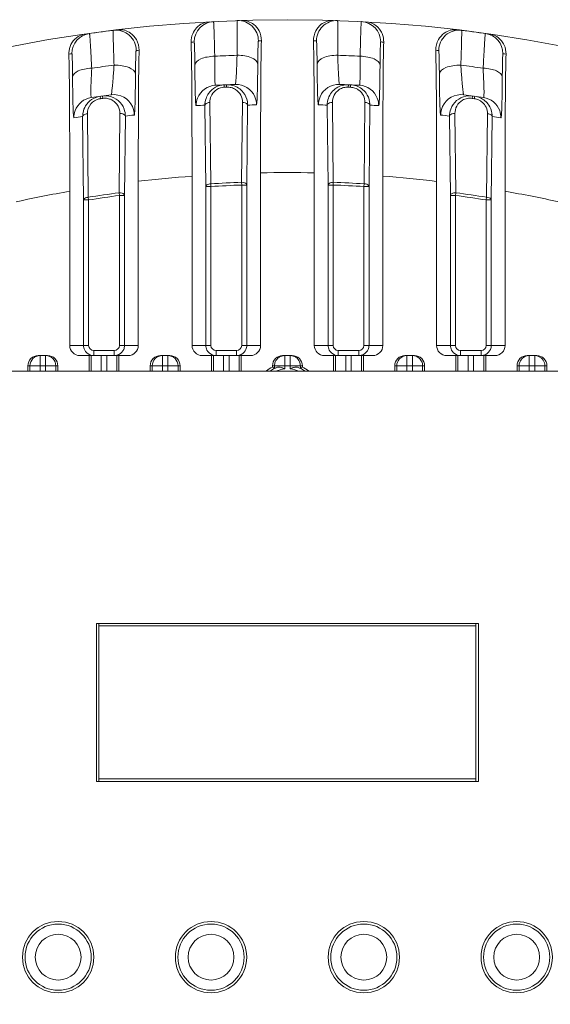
# Model space of a CAD drawing. Header units: millimetres. Extents: x 29170 to 33192, y 579 to 3108.
# Tile 222 of 256: x 31269 to 31321, y 2241 to 2337. Entities that reach past the tile are written whole.
import ezdxf

# ---------------------------------------------------------------- set-up
doc = ezdxf.new("R2010")
doc.units = ezdxf.units.MM
doc.layers.add('细实线', color=7, linetype='Continuous', lineweight=13)

msp = doc.modelspace()

# ---------------------------------------------------------------- linework, layer by layer
at = {"layer": '细实线'}
for p, q in [((31288.822, 2330.788), (31288.832, 2330.553)), ((31289.047, 2330.798), (31289.052, 2330.688)), ((31289.052, 2330.688), (31289.057, 2330.563)), ((31301.004, 2330.798), (31300.993, 2330.563)), ((31301.224, 2330.678), (31301.218, 2330.553)), ((31301.229, 2330.788), (31301.224, 2330.678)), ((31276.639, 2329.662), (31276.672, 2329.429)), ((31276.865, 2329.693), (31276.896, 2329.46)), ((31313.186, 2329.693), (31313.154, 2329.46)), ((31313.411, 2329.662), (31313.396, 2329.553)), ((31287.017, 2320.81), (31286.93, 2328.79)), ((31287.501, 2321.075), (31287.414, 2329.055)), ((31290.61, 2329.064), (31290.524, 2321.221)), ((31291.119, 2328.799), (31291.034, 2320.957)), ((31299.017, 2320.957), (31298.931, 2328.799)), ((31299.526, 2321.221), (31299.44, 2329.064)), ((31302.636, 2329.055), (31302.55, 2321.075)), ((31303.121, 2328.79), (31303.034, 2320.81)), ((31313.396, 2329.553), (31313.379, 2329.429)), ((31275.475, 2319.754), (31275.389, 2327.945)), ((31278.585, 2327.972), (31278.499, 2320.198)), ((31279.118, 2327.709), (31279.034, 2319.935)), ((31311.017, 2319.935), (31310.933, 2327.709)), ((31311.551, 2320.198), (31311.466, 2327.972)), ((31314.662, 2327.945), (31314.575, 2319.754)), ((31275.017, 2319.492), (31274.928, 2327.683)), ((31315.122, 2327.683), (31315.034, 2319.492)), ((31292.387, 2322.154), (31292.387, 2305.219)), ((31297.664, 2305.219), (31297.664, 2322.147)), ((31280.387, 2321.321), (31280.387, 2305.219)), ((31285.664, 2305.219), (31285.664, 2321.823)), ((31287.517, 2320.81), (31287.5, 2321.075)), ((31290.524, 2321.221), (31290.534, 2320.957)), ((31290.534, 2320.957), (31291.034, 2320.957)), ((31290.534, 2320.955), (31290.534, 2305.219)), ((31291.034, 2320.957), (31291.034, 2305.219)), ((31299.017, 2305.219), (31299.017, 2320.957)), ((31299.017, 2320.957), (31299.517, 2320.957)), ((31299.517, 2320.957), (31299.526, 2321.221)), ((31299.517, 2305.219), (31299.517, 2320.955)), ((31302.55, 2321.075), (31302.534, 2320.81)), ((31304.387, 2321.83), (31304.387, 2305.219)), ((31309.664, 2305.219), (31309.664, 2321.314)), ((31273.664, 2305.219), (31273.664, 2320.335)), ((31278.499, 2320.198), (31278.534, 2319.935)), ((31287.017, 2305.219), (31287.017, 2320.81)), ((31287.017, 2320.81), (31287.517, 2320.81)), ((31287.517, 2305.219), (31287.517, 2320.809)), ((31302.534, 2320.81), (31303.034, 2320.81)), ((31302.534, 2320.809), (31302.534, 2305.219)), ((31303.034, 2320.81), (31303.034, 2305.219)), ((31311.517, 2319.935), (31311.552, 2320.198)), ((31316.387, 2320.343), (31316.387, 2305.219)), ((31275.017, 2305.219), (31275.017, 2319.492)), ((31275.017, 2319.492), (31275.517, 2319.492)), ((31275.517, 2319.492), (31275.475, 2319.754)), ((31275.517, 2305.219), (31275.517, 2319.491)), ((31278.534, 2319.935), (31279.034, 2319.935)), ((31278.534, 2319.934), (31278.534, 2305.219)), ((31279.034, 2319.935), (31279.034, 2305.219)), ((31311.017, 2305.219), (31311.017, 2319.935)), ((31311.017, 2319.935), (31311.517, 2319.935)), ((31311.517, 2305.219), (31311.517, 2319.934)), ((31314.576, 2319.754), (31314.534, 2319.492)), ((31314.534, 2319.492), (31315.034, 2319.492)), ((31314.534, 2319.491), (31314.534, 2305.219)), ((31315.034, 2319.492), (31315.034, 2305.219)), ((31273.664, 2305.219), (31275.517, 2305.219)), ((31276.017, 2304.219), (31276.017, 2304.719)), ((31278.034, 2304.719), (31276.017, 2304.719)), ((31278.034, 2304.219), (31278.034, 2304.719)), ((31280.387, 2305.219), (31278.534, 2305.219)), ((31285.664, 2305.219), (31287.517, 2305.219)), ((31288.017, 2304.219), (31288.017, 2304.719)), ((31290.034, 2304.719), (31288.017, 2304.719)), ((31290.034, 2304.219), (31290.034, 2304.719)), ((31292.387, 2305.219), (31290.534, 2305.219)), ((31297.664, 2305.219), (31299.517, 2305.219)), ((31300.017, 2304.219), (31300.017, 2304.719)), ((31302.034, 2304.719), (31300.017, 2304.719)), ((31302.034, 2304.219), (31302.034, 2304.719)), ((31304.387, 2305.219), (31302.534, 2305.219)), ((31309.664, 2305.219), (31311.517, 2305.219)), ((31312.017, 2304.219), (31312.017, 2304.719)), ((31314.034, 2304.719), (31312.017, 2304.719)), ((31314.034, 2304.219), (31314.034, 2304.719)), ((31316.387, 2305.219), (31314.534, 2305.219)), ((31271.493, 2304.219), (31270.557, 2304.219)), ((31270.758, 2303.219), (31270.758, 2304.219)), ((31271.292, 2302.682), (31271.292, 2304.219)), ((31279.387, 2304.219), (31274.664, 2304.219)), ((31275.557, 2302.682), (31275.557, 2304.219)), ((31275.758, 2302.682), (31275.758, 2304.219)), ((31276.758, 2302.682), (31276.758, 2304.219)), ((31277.292, 2304.219), (31277.292, 2302.682)), ((31278.292, 2304.219), (31278.292, 2302.682)), ((31278.493, 2304.219), (31278.493, 2302.682)), ((31283.493, 2304.219), (31282.557, 2304.219)), ((31282.758, 2302.682), (31282.758, 2304.219)), ((31283.292, 2302.682), (31283.292, 2304.219)), ((31291.387, 2304.219), (31286.664, 2304.219)), ((31287.557, 2302.682), (31287.557, 2304.219)), ((31287.758, 2302.682), (31287.758, 2304.219)), ((31288.758, 2302.682), (31288.758, 2304.219)), ((31289.292, 2304.219), (31289.292, 2302.682)), ((31290.292, 2304.219), (31290.292, 2302.682)), ((31290.493, 2304.219), (31290.493, 2302.682)), ((31295.493, 2304.219), (31294.557, 2304.219)), ((31294.758, 2302.917), (31294.758, 2304.219)), ((31295.292, 2302.917), (31295.292, 2304.219)), ((31303.387, 2304.219), (31298.664, 2304.219)), ((31299.557, 2304.219), (31299.557, 2302.682)), ((31299.758, 2302.682), (31299.758, 2304.219)), ((31300.758, 2302.682), (31300.758, 2304.219)), ((31301.292, 2304.219), (31301.292, 2302.682)), ((31302.292, 2304.219), (31302.292, 2302.682)), ((31302.493, 2302.682), (31302.493, 2304.219)), ((31306.557, 2304.219), (31307.493, 2304.219)), ((31306.758, 2302.682), (31306.758, 2304.219)), ((31307.292, 2304.219), (31307.292, 2302.682)), ((31315.387, 2304.219), (31310.664, 2304.219)), ((31311.557, 2304.219), (31311.557, 2302.682)), ((31311.758, 2302.682), (31311.758, 2304.219)), ((31312.758, 2302.682), (31312.758, 2304.219)), ((31313.292, 2304.219), (31313.292, 2302.682)), ((31314.292, 2304.219), (31314.292, 2302.682)), ((31314.493, 2302.682), (31314.493, 2304.219)), ((31318.557, 2304.219), (31319.493, 2304.219)), ((31318.758, 2304.219), (31318.758, 2302.682)), ((31319.292, 2304.219), (31319.292, 2303.219)), ((31347.881, 2302.682), (31242.169, 2302.682)), ((31269.557, 2302.682), (31269.557, 2303.219)), ((31272.493, 2303.219), (31269.557, 2303.219)), ((31269.758, 2302.682), (31269.758, 2303.219)), ((31270.758, 2303.219), (31270.758, 2302.682)), ((31272.292, 2303.219), (31272.292, 2302.682)), ((31272.493, 2303.219), (31272.493, 2302.682)), ((31281.557, 2302.682), (31281.557, 2303.219)), ((31284.493, 2303.219), (31281.557, 2303.219)), ((31281.758, 2302.682), (31281.758, 2303.219)), ((31284.292, 2303.219), (31284.292, 2302.682)), ((31284.493, 2303.219), (31284.493, 2302.682)), ((31293.557, 2303.219), (31293.557, 2303.094)), ((31296.493, 2303.219), (31293.557, 2303.219)), ((31293.624, 2303.053), (31293.557, 2303.094)), ((31293.758, 2302.968), (31293.758, 2303.219)), ((31294.049, 2303.07), (31293.836, 2302.995)), ((31296.214, 2302.995), (31296.001, 2303.07)), ((31296.292, 2303.219), (31296.292, 2302.968)), ((31296.426, 2303.053), (31296.493, 2303.094)), ((31296.493, 2303.094), (31296.493, 2303.219)), ((31305.557, 2303.219), (31305.557, 2302.682)), ((31305.557, 2303.219), (31308.493, 2303.219)), ((31305.758, 2302.682), (31305.758, 2303.219)), ((31308.292, 2303.219), (31308.292, 2302.682)), ((31308.493, 2302.682), (31308.493, 2303.219)), ((31317.557, 2303.219), (31317.557, 2302.682)), ((31317.557, 2303.219), (31320.493, 2303.219)), ((31317.758, 2302.682), (31317.758, 2303.219)), ((31319.292, 2302.682), (31319.292, 2303.219)), ((31320.292, 2303.219), (31320.292, 2302.682)), ((31320.493, 2302.682), (31320.493, 2303.219)), ((31276.275, 2277.932), (31276.275, 2262.432)), ((31313.775, 2277.932), (31276.275, 2277.932)), ((31276.525, 2262.432), (31276.525, 2277.932)), ((31313.525, 2277.682), (31276.525, 2277.682)), ((31313.525, 2262.432), (31313.525, 2277.932)), ((31313.775, 2262.432), (31313.775, 2277.932)), ((31276.275, 2262.432), (31313.775, 2262.432)), ((31276.525, 2262.682), (31313.525, 2262.682))]:
    msp.add_line(p, q, dxfattribs=at)
for centre, radius in [((31272.525, 2245.182), 3.5), ((31287.525, 2245.182), 3.5), ((31302.525, 2245.182), 3.5), ((31317.525, 2245.182), 3.5), ((31272.525, 2245.182), 3.25), ((31287.525, 2245.182), 3.25), ((31302.525, 2245.182), 3.25), ((31317.525, 2245.182), 3.25), ((31272.525, 2245.182), 2.25), ((31287.525, 2245.182), 2.25), ((31302.525, 2245.182), 2.25), ((31317.525, 2245.182), 2.25)]:
    msp.add_circle(centre, radius, dxfattribs=at)
for centre, radius, start, end in [((31295.025, 2197.182), 140, 4.5118, 175.47238), ((31287.874, 2334.996), 2, 92.97468, 180.00513), ((31290.177, 2335.096), 2, 0.00096, 92.00934), ((31299.874, 2335.096), 2, 87.99122, 180.00384), ((31302.177, 2334.996), 2, 359.99959, 87.02647), ((31275.874, 2333.846), 2, 97.98088, 180.00644), ((31295.025, 2197.182), 140, 97.01654, 98.17982), ((31278.177, 2334.149), 2, 0.00259, 97.00748), ((31311.874, 2334.149), 2, 82.99252, 180.00251), ((31295.025, 2197.182), 140, 81.8202, 82.98347), ((31314.177, 2333.846), 2, 359.99838, 82.02099), ((31293.025, 2197.181), 138, 92.97062, 93.09434), ((31297.025, 2197.181), 138, 91.89153, 92.01336), ((31293.025, 2197.181), 138, 87.98664, 88.10847), ((31297.025, 2197.181), 138, 86.90566, 87.02938), ((31293.025, 2197.181), 138, 97.97728, 98.10398), ((31297.025, 2197.181), 138, 96.8917, 97.01269), ((31295.026, 2197.173), 136.609, 92.07361, 92.99365), ((31295.025, 2197.173), 136.609, 87.00635, 87.92639), ((31293.025, 2197.181), 138, 82.98731, 83.1083), ((31297.025, 2197.181), 138, 81.89602, 82.02272), ((31295.027, 2197.17), 136.612, 97.1572, 98.08451), ((31295.024, 2197.17), 136.612, 81.91549, 82.8428), ((31288.066, 2328.747), 2, 93.03385, 158.25247), ((31295.026, 2197.172), 133.759, 92.19249, 93.02804), ((31289.135, 2328.797), 2.003, 75.05021, 92.52973), ((31289.139, 2328.82), 1.98, 38.37674, 75.00201), ((31289.985, 2328.835), 2, 23.04846, 92.18424), ((31300.066, 2328.835), 2, 87.81485, 156.94609), ((31300.911, 2328.82), 1.98, 104.99231, 141.61059), ((31295.025, 2197.173), 133.759, 86.97196, 87.80751), ((31300.915, 2328.797), 2.003, 87.47029, 104.94572), ((31301.135, 2328.787), 2.002, 70.77377, 87.31387), ((31301.141, 2328.809), 1.98, 36.15143, 70.73292), ((31301.985, 2328.748), 2, 21.74164, 86.96502), ((31295.027, 2197.169), 133.763, 97.43136, 98.27392), ((31277.138, 2327.733), 1.978, 20.14223, 79.29764), ((31277.985, 2327.825), 2, 24.35997, 97.42159), ((31288.919, 2328.806), 1.99, 144.93316, 161.31483), ((31288.895, 2329.073), 1.48, 130.83639, 180.68558), ((31288.899, 2329.064), 1.49, 99.34138, 130.75644), ((31288.902, 2329.049), 1.506, 92.66159, 99.35618), ((31295.025, 2197.182), 133.515, 92.56192, 92.65848), ((31289.127, 2329.077), 1.487, 65.92337, 74.99572), ((31289.127, 2329.076), 1.488, 57.00073, 65.93369), ((31300.921, 2328.815), 1.991, 141.69114, 160.83167), ((31300.926, 2329.07), 1.495, 105.03838, 122.95689), ((31295.025, 2197.182), 133.515, 87.34152, 87.43808), ((31301.148, 2329.051), 1.503, 70.752, 87.32373), ((31301.151, 2329.064), 1.49, 60.27763, 70.71053), ((31301.153, 2329.068), 1.486, 53.70153, 60.28539), ((31301.157, 2329.073), 1.479, 359.2957, 53.6856), ((31312.066, 2327.825), 2, 82.57768, 155.63501), ((31312.912, 2327.733), 1.978, 100.69738, 159.83999), ((31295.023, 2197.169), 133.763, 81.72608, 82.56864), ((31313.135, 2327.679), 2.002, 66.48268, 82.0737), ((31276.066, 2327.56), 2, 98.27835, 159.56509), ((31276.87, 2327.961), 1.481, 140.1011, 180.62494), ((31276.872, 2327.957), 1.485, 103.83779, 140.0441), ((31276.879, 2327.938), 1.505, 97.9022, 103.91277), ((31295.025, 2197.182), 133.515, 97.80376, 97.90113), ((31277.103, 2327.99), 1.484, 71.35862, 79.30612), ((31277.101, 2327.984), 1.49, 60.28326, 71.36582), ((31293.026, 2197.172), 131.759, 92.65192, 93.02804), ((31288.933, 2328.805), 2.004, 161.43046, 180.4144), ((31289.12, 2328.815), 1.999, 359.54484, 9.42487), ((31297.025, 2197.172), 131.759, 92.19249, 92.56912), ((31293.025, 2197.172), 131.759, 87.43088, 87.80751), ((31300.94, 2328.813), 2.009, 160.96141, 180.40532), ((31301.126, 2328.806), 1.995, 359.54321, 9.19027), ((31297.024, 2197.172), 131.759, 86.97196, 87.34808), ((31312.951, 2327.979), 1.495, 100.74241, 119.67245), ((31295.025, 2197.182), 133.515, 82.09887, 82.19624), ((31313.172, 2327.94), 1.504, 66.45804, 82.08278), ((31313.175, 2327.95), 1.493, 54.36503, 66.4112), ((31313.142, 2327.699), 1.981, 33.96934, 66.44723), ((31313.181, 2327.959), 1.482, 50.43224, 54.36271), ((31313.184, 2327.962), 1.478, 359.33577, 50.43981), ((31313.985, 2327.56), 2, 20.42855, 81.72028), ((31276.922, 2327.698), 1.994, 169.18469, 180.45393), ((31297.027, 2197.169), 131.763, 97.43136, 97.81167), ((31293.024, 2197.169), 131.763, 82.18833, 82.56864), ((31313.131, 2327.698), 1.991, 359.54552, 8.91263), ((31293.027, 2197.169), 131.763, 97.89515, 98.27392), ((31297.023, 2197.169), 131.763, 81.72608, 82.10485), ((31294.891, 2222.803), 99.382, 88.40145, 91.44411), ((31292.43, 2222.679), 99.374, 93.90437, 96.961), ((31295.025, 2197.182), 124.122, 92.07805, 93.47552), ((31295.025, 2197.182), 123.857, 92.07817, 93.47565), ((31295.025, 2197.182), 123.857, 86.52435, 87.92183), ((31295.025, 2197.182), 124.122, 86.52449, 87.92195), ((31297.351, 2222.69), 99.39, 82.88369, 85.94063), ((31289.968, 2222.316), 99.366, 99.4437, 102.54375), ((31295.025, 2197.182), 124.122, 97.65129, 99.06207), ((31295.025, 2197.182), 124.122, 80.93795, 82.34872), ((31299.809, 2222.336), 99.398, 77.29854, 80.39926), ((31295.025, 2197.182), 123.857, 97.65167, 99.0625), ((31295.025, 2197.182), 123.857, 80.9375, 82.34833), ((31276.021, 2305.219), 1.005, 180.03169, 193.95138), ((31276.019, 2305.22), 1.002, 193.99638, 206.90037), ((31276.017, 2305.219), 0.5, 180.00526, 270.00347), ((31278.034, 2305.219), 0.5, 269.99604, 359.99523), ((31288.021, 2305.219), 1.005, 180.03169, 193.95138), ((31288.019, 2305.22), 1.002, 193.99638, 206.90037), ((31288.017, 2305.219), 0.5, 180.00526, 270.00347), ((31290.034, 2305.219), 0.5, 269.99604, 359.99523), ((31300.021, 2305.219), 1.005, 180.03169, 193.95138), ((31300.019, 2305.22), 1.002, 193.99638, 206.90037), ((31300.017, 2305.219), 0.5, 180.00526, 270.00347), ((31302.034, 2305.219), 0.5, 269.99604, 359.99523), ((31312.021, 2305.219), 1.005, 180.03169, 193.95138), ((31312.019, 2305.22), 1.002, 193.99638, 206.90037), ((31312.017, 2305.219), 0.5, 180.00526, 270.00347), ((31314.034, 2305.219), 0.5, 269.99604, 359.99523), ((31270.758, 2303.219), 1, 90.00454, 180.00419), ((31271.292, 2303.219), 1, 359.99581, 89.99546), ((31278.033, 2305.224), 1.005, 270.03544, 284.03145), ((31278.033, 2305.221), 1.002, 284.07938, 297.00333), ((31282.758, 2303.219), 1, 90.00454, 180.00419), ((31283.292, 2303.219), 1, 359.99581, 89.99546), ((31290.033, 2305.224), 1.005, 270.03544, 284.03145), ((31290.033, 2305.221), 1.002, 284.07938, 297.00333), ((31294.758, 2303.219), 1, 90.00978, 158.07633), ((31295.292, 2303.219), 1, 21.92367, 89.99022), ((31302.033, 2305.224), 1.005, 270.03544, 284.03145), ((31302.033, 2305.221), 1.002, 284.07938, 297.00333), ((31306.758, 2303.219), 1, 101.33434, 180.00672), ((31306.759, 2303.217), 1.001, 90.0497, 101.37222), ((31307.292, 2303.217), 1.001, 78.62778, 89.9503), ((31307.293, 2303.219), 1, 359.99328, 78.66566), ((31314.033, 2305.224), 1.005, 270.03544, 284.03145), ((31314.033, 2305.221), 1.002, 284.07938, 297.00333), ((31318.758, 2303.219), 1, 101.33434, 180.00672), ((31318.759, 2303.217), 1.001, 90.0497, 101.37222), ((31319.292, 2303.217), 1.001, 78.62778, 89.9503), ((31319.292, 2303.214), 1.005, 67.39017, 78.66424), ((31319.292, 2303.219), 1, 0.00335, 67.31162), ((31295.025, 2300.182), 3.262, 116.7509, 129.27424), ((31295.025, 2300.182), 3.049, 108.67612, 124.90333), ((31287.437, 2293.148), 11.678, 57.23218, 58.00952), ((31295.025, 2300.182), 2.749, 95.5804, 114.55439), ((31295.025, 2300.182), 2.749, 65.47056, 84.4196), ((31295.025, 2300.182), 3.049, 55.10831, 71.32388), ((31302.613, 2293.148), 11.678, 121.99048, 122.76782), ((31295.025, 2300.182), 3.262, 50.72576, 63.2491)]:
    msp.add_arc(centre, radius, start, end, dxfattribs=at)
for centre, start_param, end_param in [((31274.664, 2305.219), 3.141593, 4.712389), ((31279.387, 2305.219), -1.570796, 0), ((31286.664, 2305.219), -3.141593, -1.570796), ((31291.387, 2305.219), -1.570796, 0), ((31298.664, 2305.219), -3.141593, -1.570796), ((31303.387, 2305.219), -1.570796, 0), ((31310.664, 2305.219), -3.141593, -1.570796), ((31315.387, 2305.219), -1.570796, 0), ((31270.557, 2303.219), 1.570796, 3.141593), ((31271.493, 2303.219), 0, 1.570796), ((31282.557, 2303.219), 1.570796, 3.141593), ((31283.493, 2303.219), 0, 1.570796), ((31294.557, 2303.219), 1.570796, 3.141593), ((31295.493, 2303.219), 0, 1.570796), ((31306.557, 2303.219), 1.570796, 3.141593), ((31307.493, 2303.219), 0, 1.570796), ((31318.557, 2303.219), 1.570796, 3.141593), ((31319.493, 2303.219), 0, 1.570796)]:
    msp.add_ellipse(centre, major_axis=(1, 0), ratio=0.999848, start_param=start_param, end_param=end_param, dxfattribs=at)
for points, knots in [([(31286.101, 2336.383), (31286.271, 2336.564), (31286.662, 2336.846), (31287.127, 2336.959), (31287.345, 2336.971)], [0, 0, 0, 0, 0.532386, 1, 1, 1, 1]), ([(31287.891, 2333.595), (31287.886, 2333.839), (31287.875, 2334.304), (31287.857, 2334.965), (31287.841, 2335.548), (31287.825, 2336.041), (31287.809, 2336.434), (31287.798, 2336.699), (31287.787, 2336.85), (31287.784, 2336.929), (31287.775, 2336.963), (31287.775, 2336.994), (31287.77, 2336.993)], [0, 0, 0, 0, 0.214768, 0.410522, 0.583031, 0.729042, 0.845728, 0.93073, 0.960822, 0.982419, 0.99546, 1, 1, 1, 1]), ([(31290.107, 2337.095), (31290.101, 2337.095), (31290.103, 2337.065), (31290.095, 2337.03), (31290.093, 2336.951), (31290.087, 2336.799), (31290.083, 2336.533), (31290.079, 2336.14), (31290.077, 2335.646), (31290.077, 2335.063), (31290.079, 2334.401), (31290.081, 2333.936), (31290.083, 2333.692)], [0, 0, 0, 0, 0.004618, 0.017731, 0.039391, 0.069536, 0.154606, 0.271308, 0.417286, 0.58972, 0.785364, 1, 1, 1, 1]), ([(31290.532, 2337.109), (31290.953, 2337.123), (31291.673, 2336.875), (31292.334, 2336.062), (31292.478, 2335.443), (31292.47, 2335.106)], [0, 0, 0, 0, 0.411087, 0.671885, 1, 1, 1, 1]), ([(31297.581, 2335.106), (31297.573, 2335.443), (31297.716, 2336.063), (31298.377, 2336.875), (31299.097, 2337.123), (31299.519, 2337.109)], [0, 0, 0, 0, 0.328178, 0.588955, 1, 1, 1, 1]), ([(31299.968, 2333.692), (31299.969, 2333.936), (31299.972, 2334.401), (31299.974, 2335.063), (31299.973, 2335.646), (31299.972, 2336.14), (31299.967, 2336.533), (31299.964, 2336.799), (31299.957, 2336.951), (31299.956, 2337.03), (31299.947, 2337.065), (31299.949, 2337.095), (31299.944, 2337.095)], [0, 0, 0, 0, 0.214636, 0.41028, 0.582714, 0.728693, 0.845394, 0.930464, 0.960609, 0.982269, 0.995382, 1, 1, 1, 1]), ([(31302.281, 2336.993), (31302.275, 2336.994), (31302.276, 2336.963), (31302.267, 2336.929), (31302.263, 2336.85), (31302.252, 2336.699), (31302.241, 2336.434), (31302.226, 2336.041), (31302.21, 2335.548), (31302.193, 2334.965), (31302.176, 2334.304), (31302.165, 2333.839), (31302.159, 2333.595)], [0, 0, 0, 0, 0.00454, 0.017581, 0.039178, 0.06927, 0.154272, 0.270958, 0.416969, 0.589478, 0.785232, 1, 1, 1, 1]), ([(31302.706, 2336.971), (31302.98, 2336.956), (31303.58, 2336.781), (31304.03, 2336.333), (31304.198, 2336.051)], [0, 0, 0, 0, 0.45569, 1, 1, 1, 1]), ([(31273.879, 2334.924), (31274.032, 2335.163), (31274.42, 2335.549), (31274.93, 2335.732), (31275.171, 2335.767)], [0, 0, 0, 0, 0.537552, 1, 1, 1, 1]), ([(31275.815, 2332.424), (31275.802, 2332.668), (31275.777, 2333.134), (31275.741, 2333.795), (31275.708, 2334.379), (31275.678, 2334.874), (31275.651, 2335.267), (31275.632, 2335.533), (31275.617, 2335.684), (31275.611, 2335.763), (31275.602, 2335.796), (31275.601, 2335.827), (31275.596, 2335.827)], [0, 0, 0, 0, 0.21459, 0.410292, 0.582852, 0.728974, 0.845778, 0.930854, 0.960954, 0.982533, 0.995528, 1, 1, 1, 1]), ([(31277.923, 2335.982), (31277.918, 2335.592), (31277.95, 2334.504), (31277.981, 2333.416), (31278.006, 2332.717)], [0, 0, 0, 0, 0.357573, 1, 1, 1, 1]), ([(31277.933, 2336.134), (31277.929, 2336.134), (31277.929, 2336.115), (31277.922, 2336.072), (31277.923, 2336.02), (31277.923, 2335.982)], [0, 0, 0, 0, 0.069034, 0.257933, 1, 1, 1, 1]), ([(31278.358, 2336.186), (31278.793, 2336.238), (31279.568, 2336.032), (31280.307, 2335.207), (31280.474, 2334.545), (31280.466, 2334.184)], [0, 0, 0, 0, 0.40533, 0.666263, 1, 1, 1, 1]), ([(31285.576, 2334.98), (31285.569, 2335.259), (31285.663, 2335.777), (31285.945, 2336.215), (31286.101, 2336.383)], [0, 0, 0, 0, 0.548367, 1, 1, 1, 1]), ([(31304.198, 2336.051), (31304.24, 2335.979), (31304.409, 2335.648), (31304.481, 2335.268), (31304.474, 2334.98)], [0, 0, 0, 0, 0.225184, 1, 1, 1, 1]), ([(31309.585, 2334.184), (31309.577, 2334.545), (31309.743, 2335.207), (31310.482, 2336.032), (31311.258, 2336.238), (31311.693, 2336.186)], [0, 0, 0, 0, 0.333751, 0.594671, 1, 1, 1, 1]), ([(31312.044, 2332.717), (31312.053, 2332.961), (31312.069, 2333.428), (31312.09, 2334.091), (31312.106, 2334.676), (31312.119, 2335.172), (31312.125, 2335.567), (31312.129, 2335.835), (31312.127, 2335.988), (31312.128, 2336.067), (31312.12, 2336.103), (31312.123, 2336.134), (31312.118, 2336.134)], [0, 0, 0, 0, 0.214193, 0.409565, 0.581897, 0.727918, 0.844771, 0.930051, 0.960307, 0.982078, 0.995294, 1, 1, 1, 1]), ([(31314.454, 2335.827), (31314.449, 2335.827), (31314.449, 2335.796), (31314.439, 2335.763), (31314.433, 2335.684), (31314.418, 2335.533), (31314.399, 2335.267), (31314.373, 2334.874), (31314.343, 2334.379), (31314.309, 2333.795), (31314.273, 2333.134), (31314.248, 2332.668), (31314.236, 2332.424)], [0, 0, 0, 0, 0.004472, 0.017467, 0.039046, 0.069146, 0.154222, 0.271026, 0.417148, 0.589709, 0.78541, 1, 1, 1, 1]), ([(31314.879, 2335.767), (31315.121, 2335.732), (31315.632, 2335.548), (31316.021, 2335.16), (31316.173, 2334.92)], [0, 0, 0, 0, 0.462316, 1, 1, 1, 1]), ([(31273.572, 2333.803), (31273.569, 2333.913), (31273.589, 2334.305), (31273.728, 2334.687), (31273.879, 2334.924)], [0, 0, 0, 0, 0.281286, 1, 1, 1, 1]), ([(31285.576, 2334.98), (31285.627, 2333.007), (31285.653, 2328.621), (31285.664, 2324.235), (31285.664, 2321.823)], [0, 0, 0, 0, 0.450083, 1, 1, 1, 1]), ([(31285.937, 2332.73), (31285.934, 2333.04), (31285.93, 2333.481), (31285.919, 2334.031), (31285.913, 2334.363), (31285.901, 2334.619), (31285.901, 2334.827), (31285.878, 2334.913), (31285.887, 2334.997), (31285.874, 2334.996)], [0, 0, 0, 0, 0.410469, 0.582969, 0.728963, 0.845633, 0.930631, 0.982328, 1, 1, 1, 1]), ([(31292.177, 2335.096), (31292.173, 2335.096), (31292.171, 2335.077), (31292.161, 2335.033), (31292.156, 2334.91), (31292.146, 2334.723), (31292.139, 2334.458), (31292.131, 2334.129), (31292.121, 2333.577), (31292.116, 2333.137), (31292.114, 2332.826)], [0, 0, 0, 0, 0.004912, 0.018149, 0.070089, 0.155222, 0.27191, 0.417811, 0.59012, 1, 1, 1, 1]), ([(31292.387, 2322.154), (31292.387, 2324.513), (31292.396, 2328.83), (31292.423, 2333.148), (31292.47, 2335.106)], [0, 0, 0, 0, 0.546345, 1, 1, 1, 1]), ([(31297.581, 2335.106), (31297.627, 2333.147), (31297.654, 2328.827), (31297.664, 2324.507), (31297.664, 2322.147)], [0, 0, 0, 0, 0.453677, 1, 1, 1, 1]), ([(31297.937, 2332.826), (31297.934, 2333.137), (31297.929, 2333.577), (31297.92, 2334.129), (31297.912, 2334.458), (31297.904, 2334.723), (31297.894, 2334.91), (31297.889, 2335.033), (31297.88, 2335.077), (31297.878, 2335.096), (31297.874, 2335.096)], [0, 0, 0, 0, 0.40988, 0.582189, 0.72809, 0.844778, 0.929911, 0.981851, 0.995088, 1, 1, 1, 1]), ([(31304.177, 2334.996), (31304.163, 2334.997), (31304.173, 2334.913), (31304.149, 2334.827), (31304.149, 2334.619), (31304.137, 2334.363), (31304.131, 2334.031), (31304.121, 2333.481), (31304.116, 2333.04), (31304.114, 2332.73)], [0, 0, 0, 0, 0.017672, 0.069369, 0.154367, 0.271037, 0.417031, 0.589531, 1, 1, 1, 1]), ([(31304.387, 2321.83), (31304.387, 2324.241), (31304.397, 2328.624), (31304.424, 2333.008), (31304.474, 2334.98)], [0, 0, 0, 0, 0.54994, 1, 1, 1, 1]), ([(31316.173, 2334.92), (31316.22, 2334.847), (31316.407, 2334.505), (31316.487, 2334.105), (31316.479, 2333.803)], [0, 0, 0, 0, 0.224691, 1, 1, 1, 1]), ([(31273.572, 2333.803), (31273.626, 2331.798), (31273.652, 2327.308), (31273.664, 2322.819), (31273.664, 2320.335)], [0, 0, 0, 0, 0.446854, 1, 1, 1, 1]), ([(31273.937, 2331.566), (31273.934, 2331.878), (31273.93, 2332.322), (31273.919, 2332.875), (31273.913, 2333.209), (31273.901, 2333.466), (31273.901, 2333.677), (31273.878, 2333.762), (31273.887, 2333.848), (31273.874, 2333.846)], [0, 0, 0, 0, 0.409965, 0.582577, 0.728814, 0.845745, 0.930906, 0.98258, 1, 1, 1, 1]), ([(31280.177, 2334.149), (31280.173, 2334.149), (31280.171, 2334.129), (31280.165, 2334.104), (31280.161, 2334.051), (31280.154, 2333.947), (31280.147, 2333.768), (31280.138, 2333.502), (31280.131, 2333.169), (31280.121, 2332.613), (31280.116, 2332.17), (31280.114, 2331.857)], [0, 0, 0, 0, 0.005088, 0.018544, 0.040522, 0.070969, 0.156559, 0.273576, 0.419574, 0.591665, 1, 1, 1, 1]), ([(31280.387, 2321.321), (31280.387, 2323.648), (31280.395, 2327.935), (31280.422, 2332.223), (31280.466, 2334.184)], [0, 0, 0, 0, 0.542506, 1, 1, 1, 1]), ([(31285.937, 2332.73), (31285.947, 2333.008), (31286.477, 2333.361), (31287.165, 2333.541), (31287.642, 2333.591), (31287.891, 2333.595)], [0, 0, 0, 0, 0.372798, 0.666262, 1, 1, 1, 1]), ([(31287.96, 2330.745), (31287.949, 2330.744), (31287.936, 2330.805), (31287.922, 2330.89), (31287.907, 2331.088), (31287.895, 2331.368), (31287.887, 2331.77), (31287.882, 2332.523), (31287.887, 2333.146), (31287.891, 2333.595)], [0, 0, 0, 0, 0.011624, 0.046048, 0.109369, 0.207876, 0.346861, 0.52847, 1, 1, 1, 1]), ([(31290.083, 2333.692), (31290.071, 2333.243), (31290.051, 2332.62), (31290.014, 2331.866), (31289.991, 2331.463), (31289.969, 2331.181), (31289.95, 2330.982), (31289.932, 2330.895), (31289.92, 2330.834), (31289.908, 2330.834)], [0, 0, 0, 0, 0.47003, 0.65131, 0.790319, 0.889108, 0.952882, 0.987855, 1, 1, 1, 1]), ([(31292.113, 2332.826), (31292.103, 2333.113), (31291.545, 2333.472), (31290.833, 2333.647), (31290.339, 2333.692), (31290.083, 2333.692)], [0, 0, 0, 0, 0.3727, 0.667223, 1, 1, 1, 1]), ([(31297.937, 2332.826), (31297.947, 2333.113), (31298.505, 2333.472), (31299.217, 2333.647), (31299.711, 2333.692), (31299.968, 2333.692)], [0, 0, 0, 0, 0.37272, 0.66724, 1, 1, 1, 1]), ([(31300.142, 2330.834), (31300.13, 2330.834), (31300.118, 2330.895), (31300.1, 2330.982), (31300.082, 2331.181), (31300.059, 2331.463), (31300.036, 2331.866), (31300, 2332.62), (31299.979, 2333.243), (31299.968, 2333.692)], [0, 0, 0, 0, 0.012146, 0.047117, 0.11089, 0.209677, 0.348675, 0.529957, 1, 1, 1, 1]), ([(31302.159, 2333.595), (31302.163, 2333.146), (31302.168, 2332.523), (31302.164, 2331.77), (31302.155, 2331.368), (31302.143, 2331.088), (31302.129, 2330.89), (31302.114, 2330.805), (31302.102, 2330.744), (31302.091, 2330.745)], [0, 0, 0, 0, 0.471516, 0.653124, 0.79212, 0.890629, 0.953951, 0.988376, 1, 1, 1, 1]), ([(31304.113, 2332.73), (31304.103, 2333.008), (31303.574, 2333.361), (31302.886, 2333.541), (31302.408, 2333.591), (31302.159, 2333.595)], [0, 0, 0, 0, 0.372777, 0.666245, 1, 1, 1, 1]), ([(31309.585, 2334.184), (31309.628, 2332.222), (31309.655, 2327.932), (31309.664, 2323.642), (31309.664, 2321.314)], [0, 0, 0, 0, 0.457514, 1, 1, 1, 1]), ([(31309.937, 2331.857), (31309.934, 2332.17), (31309.929, 2332.613), (31309.92, 2333.169), (31309.912, 2333.502), (31309.904, 2333.768), (31309.896, 2333.947), (31309.889, 2334.051), (31309.885, 2334.104), (31309.879, 2334.129), (31309.878, 2334.149), (31309.874, 2334.149)], [0, 0, 0, 0, 0.408335, 0.580426, 0.726424, 0.843441, 0.929031, 0.959478, 0.981456, 0.994912, 1, 1, 1, 1]), ([(31316.177, 2333.846), (31316.163, 2333.848), (31316.173, 2333.762), (31316.149, 2333.677), (31316.149, 2333.466), (31316.137, 2333.209), (31316.131, 2332.875), (31316.121, 2332.322), (31316.116, 2331.878), (31316.114, 2331.566)], [0, 0, 0, 0, 0.01742, 0.069094, 0.154255, 0.271186, 0.417423, 0.590036, 1, 1, 1, 1]), ([(31316.387, 2320.343), (31316.387, 2322.825), (31316.398, 2327.312), (31316.424, 2331.799), (31316.479, 2333.803)], [0, 0, 0, 0, 0.553163, 1, 1, 1, 1]), ([(31278.006, 2332.717), (31277.979, 2332.263), (31277.934, 2331.633), (31277.866, 2330.869), (31277.827, 2330.458), (31277.795, 2330.168), (31277.772, 2329.964), (31277.75, 2329.871), (31277.738, 2329.81), (31277.726, 2329.808)], [0, 0, 0, 0, 0.46616, 0.647465, 0.787242, 0.886984, 0.951631, 0.98733, 1, 1, 1, 1]), ([(31280.114, 2331.857), (31280.103, 2332.153), (31279.515, 2332.513), (31278.781, 2332.683), (31278.27, 2332.722), (31278.006, 2332.717)], [0, 0, 0, 0, 0.372109, 0.667932, 1, 1, 1, 1]), ([(31286.066, 2328.748), (31286.05, 2328.746), (31286.043, 2328.845), (31286.019, 2328.967), (31286.006, 2329.268), (31285.987, 2329.675), (31285.972, 2330.247), (31285.957, 2330.959), (31285.946, 2331.805), (31285.94, 2332.41), (31285.937, 2332.73)], [0, 0, 0, 0, 0.012133, 0.049714, 0.118157, 0.222203, 0.364535, 0.544941, 0.759243, 1, 1, 1, 1]), ([(31292.114, 2332.826), (31292.111, 2332.506), (31292.105, 2331.901), (31292.093, 2331.055), (31292.078, 2330.342), (31292.064, 2329.769), (31292.044, 2329.359), (31292.032, 2329.059), (31292.006, 2328.933), (31292.001, 2328.835), (31291.985, 2328.835)], [0, 0, 0, 0, 0.240315, 0.454255, 0.634441, 0.776728, 0.880881, 0.949563, 0.987483, 1, 1, 1, 1]), ([(31298.066, 2328.835), (31298.049, 2328.835), (31298.044, 2328.933), (31298.018, 2329.059), (31298.007, 2329.359), (31297.987, 2329.769), (31297.972, 2330.342), (31297.957, 2331.055), (31297.946, 2331.901), (31297.94, 2332.506), (31297.937, 2332.826)], [0, 0, 0, 0, 0.012517, 0.050436, 0.119115, 0.223265, 0.365545, 0.545731, 0.75968, 1, 1, 1, 1]), ([(31304.114, 2332.73), (31304.111, 2332.41), (31304.105, 2331.805), (31304.093, 2330.959), (31304.079, 2330.247), (31304.064, 2329.675), (31304.044, 2329.268), (31304.032, 2328.967), (31304.007, 2328.845), (31304.001, 2328.746), (31303.985, 2328.748)], [0, 0, 0, 0, 0.240752, 0.455045, 0.635451, 0.777789, 0.881839, 0.950285, 0.987868, 1, 1, 1, 1]), ([(31309.937, 2331.857), (31309.948, 2332.153), (31310.536, 2332.513), (31311.269, 2332.683), (31311.78, 2332.722), (31312.044, 2332.717)], [0, 0, 0, 0, 0.37213, 0.667948, 1, 1, 1, 1]), ([(31312.324, 2329.808), (31312.312, 2329.81), (31312.3, 2329.871), (31312.278, 2329.964), (31312.256, 2330.168), (31312.223, 2330.458), (31312.185, 2330.869), (31312.117, 2331.633), (31312.071, 2332.263), (31312.044, 2332.717)], [0, 0, 0, 0, 0.01267, 0.048369, 0.113014, 0.212754, 0.352521, 0.533828, 1, 1, 1, 1]), ([(31273.937, 2331.566), (31273.947, 2331.834), (31274.45, 2332.18), (31275.113, 2332.361), (31275.573, 2332.416), (31275.815, 2332.424)], [0, 0, 0, 0, 0.372326, 0.664977, 1, 1, 1, 1]), ([(31274.066, 2327.56), (31274.05, 2327.558), (31274.042, 2327.659), (31274.019, 2327.778), (31274.006, 2328.083), (31273.987, 2328.492), (31273.972, 2329.069), (31273.957, 2329.786), (31273.945, 2330.637), (31273.94, 2331.245), (31273.937, 2331.566)], [0, 0, 0, 0, 0.011788, 0.049213, 0.117732, 0.222058, 0.36476, 0.54543, 0.759688, 1, 1, 1, 1]), ([(31275.778, 2329.539), (31275.767, 2329.538), (31275.754, 2329.6), (31275.743, 2329.684), (31275.733, 2329.886), (31275.731, 2330.17), (31275.737, 2330.579), (31275.765, 2331.341), (31275.795, 2331.971), (31275.815, 2332.424)], [0, 0, 0, 0, 0.011106, 0.045174, 0.108478, 0.207404, 0.347159, 0.529462, 1, 1, 1, 1]), ([(31280.114, 2331.857), (31280.111, 2331.536), (31280.105, 2330.927), (31280.093, 2330.075), (31280.079, 2329.356), (31280.064, 2328.777), (31280.044, 2328.36), (31280.033, 2328.057), (31280.005, 2327.924), (31280.002, 2327.827), (31279.985, 2327.825)], [0, 0, 0, 0, 0.239007, 0.4522, 0.632208, 0.774752, 0.879389, 0.948616, 0.987054, 1, 1, 1, 1]), ([(31310.066, 2327.825), (31310.048, 2327.827), (31310.045, 2327.924), (31310.018, 2328.057), (31310.007, 2328.36), (31309.986, 2328.777), (31309.972, 2329.356), (31309.957, 2330.075), (31309.946, 2330.927), (31309.94, 2331.536), (31309.937, 2331.857)], [0, 0, 0, 0, 0.012946, 0.051383, 0.120608, 0.225242, 0.367779, 0.547787, 0.760988, 1, 1, 1, 1]), ([(31314.236, 2332.424), (31314.255, 2331.971), (31314.285, 2331.341), (31314.313, 2330.579), (31314.32, 2330.17), (31314.317, 2329.886), (31314.307, 2329.684), (31314.297, 2329.6), (31314.283, 2329.538), (31314.273, 2329.539)], [0, 0, 0, 0, 0.470525, 0.652827, 0.792592, 0.89152, 0.954825, 0.988894, 1, 1, 1, 1]), ([(31316.114, 2331.566), (31316.104, 2331.834), (31315.601, 2332.18), (31314.937, 2332.361), (31314.477, 2332.416), (31314.236, 2332.424)], [0, 0, 0, 0, 0.372305, 0.664959, 1, 1, 1, 1]), ([(31316.114, 2331.566), (31316.111, 2331.245), (31316.105, 2330.637), (31316.093, 2329.786), (31316.079, 2329.069), (31316.064, 2328.492), (31316.045, 2328.083), (31316.031, 2327.778), (31316.008, 2327.659), (31316, 2327.558), (31315.985, 2327.56)], [0, 0, 0, 0, 0.240307, 0.454557, 0.635227, 0.777935, 0.882265, 0.950787, 0.988212, 1, 1, 1, 1]), ([(31289.937, 2330.324), (31290.149, 2330.187), (31290.497, 2329.804), (31290.613, 2329.303), (31290.61, 2329.064)], [0, 0, 0, 0, 0.513399, 1, 1, 1, 1]), ([(31299.44, 2329.064), (31299.437, 2329.303), (31299.553, 2329.804), (31299.901, 2330.187), (31300.113, 2330.324)], [0, 0, 0, 0, 0.4866, 1, 1, 1, 1]), ([(31277.839, 2329.278), (31278.07, 2329.146), (31278.458, 2328.755), (31278.588, 2328.225), (31278.585, 2327.972)], [0, 0, 0, 0, 0.512362, 1, 1, 1, 1]), ([(31286.93, 2328.79), (31286.931, 2328.826), (31286.979, 2328.929), (31287.163, 2329.026), (31287.323, 2329.053), (31287.414, 2329.055)], [0, 0, 0, 0, 0.178889, 0.539186, 1, 1, 1, 1]), ([(31291.119, 2328.799), (31291.118, 2328.836), (31291.066, 2328.943), (31290.873, 2329.04), (31290.705, 2329.064), (31290.61, 2329.064)], [0, 0, 0, 0, 0.177876, 0.539565, 1, 1, 1, 1]), ([(31298.931, 2328.799), (31298.932, 2328.836), (31298.984, 2328.943), (31299.177, 2329.04), (31299.346, 2329.064), (31299.44, 2329.064)], [0, 0, 0, 0, 0.177876, 0.539563, 1, 1, 1, 1]), ([(31303.121, 2328.79), (31303.12, 2328.826), (31303.071, 2328.929), (31302.888, 2329.026), (31302.727, 2329.053), (31302.636, 2329.055)], [0, 0, 0, 0, 0.17889, 0.539185, 1, 1, 1, 1]), ([(31311.466, 2327.972), (31311.463, 2328.225), (31311.593, 2328.756), (31311.98, 2329.146), (31312.211, 2329.278)], [0, 0, 0, 0, 0.487636, 1, 1, 1, 1]), ([(31274.928, 2327.683), (31274.929, 2327.717), (31274.974, 2327.816), (31275.148, 2327.912), (31275.302, 2327.94), (31275.389, 2327.945)], [0, 0, 0, 0, 0.179394, 0.538362, 1, 1, 1, 1]), ([(31279.118, 2327.709), (31279.117, 2327.746), (31279.06, 2327.857), (31278.858, 2327.953), (31278.683, 2327.974), (31278.585, 2327.972)], [0, 0, 0, 0, 0.176349, 0.539537, 1, 1, 1, 1]), ([(31310.933, 2327.709), (31310.934, 2327.746), (31310.99, 2327.857), (31311.193, 2327.953), (31311.368, 2327.974), (31311.466, 2327.972)], [0, 0, 0, 0, 0.176347, 0.539534, 1, 1, 1, 1]), ([(31315.122, 2327.683), (31315.121, 2327.717), (31315.076, 2327.816), (31314.902, 2327.912), (31314.749, 2327.94), (31314.662, 2327.945)], [0, 0, 0, 0, 0.179394, 0.538361, 1, 1, 1, 1]), ([(31287.5, 2321.075), (31287.439, 2321.077), (31287.26, 2321.054), (31287.021, 2320.939), (31287.017, 2320.81)], [0, 0, 0, 0, 0.325476, 1, 1, 1, 1]), ([(31291.034, 2320.957), (31291.033, 2320.993), (31290.98, 2321.101), (31290.787, 2321.197), (31290.619, 2321.222), (31290.524, 2321.221)], [0, 0, 0, 0, 0.177837, 0.53957, 1, 1, 1, 1]), ([(31299.526, 2321.221), (31299.462, 2321.226), (31299.276, 2321.206), (31299.021, 2321.09), (31299.017, 2320.957)], [0, 0, 0, 0, 0.324764, 1, 1, 1, 1]), ([(31303.034, 2320.81), (31303.033, 2320.846), (31302.984, 2320.949), (31302.801, 2321.046), (31302.641, 2321.073), (31302.55, 2321.075)], [0, 0, 0, 0, 0.178914, 0.539165, 1, 1, 1, 1]), ([(31279.034, 2319.935), (31279.033, 2319.973), (31278.976, 2320.084), (31278.772, 2320.179), (31278.597, 2320.201), (31278.499, 2320.198)], [0, 0, 0, 0, 0.176181, 0.539514, 1, 1, 1, 1]), ([(31311.552, 2320.198), (31311.485, 2320.205), (31311.355, 2320.189), (31311.158, 2320.135), (31311.02, 2320.019), (31311.017, 2319.935)], [0, 0, 0, 0, 0.31613, 0.604659, 1, 1, 1, 1]), ([(31275.475, 2319.754), (31275.415, 2319.754), (31275.245, 2319.728), (31275.021, 2319.614), (31275.017, 2319.492)], [0, 0, 0, 0, 0.326503, 1, 1, 1, 1]), ([(31315.034, 2319.492), (31315.033, 2319.526), (31314.988, 2319.625), (31314.815, 2319.721), (31314.662, 2319.749), (31314.576, 2319.754)], [0, 0, 0, 0, 0.179416, 0.538253, 1, 1, 1, 1]), ([(31293.836, 2302.995), (31293.817, 2302.988), (31293.793, 2302.985), (31293.764, 2302.964), (31293.758, 2302.968)], [0, 0, 0, 0, 0.729174, 1, 1, 1, 1]), ([(31294.049, 2303.07), (31294.08, 2303.08), (31294.227, 2303.101), (31294.374, 2303.062), (31294.483, 2303.026)], [0, 0, 0, 0, 0.220636, 1, 1, 1, 1]), ([(31295.568, 2303.026), (31295.606, 2303.039), (31295.745, 2303.079), (31295.901, 2303.102), (31296.001, 2303.07)], [0, 0, 0, 0, 0.278342, 1, 1, 1, 1]), ([(31296.292, 2302.968), (31296.286, 2302.964), (31296.257, 2302.985), (31296.233, 2302.988), (31296.214, 2302.995)], [0, 0, 0, 0, 0.27076, 1, 1, 1, 1])]:
    msp.add_open_spline(points, degree=3, knots=knots, dxfattribs=at)
for points in [[(31287.968, 2330.551), (31288.228, 2330.691), (31288.527, 2330.774), (31288.822, 2330.788)], [(31275.805, 2329.344), (31276.052, 2329.51), (31276.345, 2329.621), (31276.639, 2329.662)], [(31276.865, 2329.693), (31277.076, 2329.722), (31277.295, 2329.716), (31277.505, 2329.677)], [(31287.29, 2329.949), (31287.464, 2330.196), (31287.702, 2330.408), (31287.968, 2330.551)], [(31289.057, 2330.563), (31289.21, 2330.57), (31289.365, 2330.553), (31289.512, 2330.514)], [(31290.691, 2330.049), (31290.896, 2329.79), (31291.038, 2329.468), (31291.092, 2329.142)], [(31300.538, 2330.514), (31300.686, 2330.553), (31300.841, 2330.57), (31300.993, 2330.563)], [(31302.74, 2329.977), (31302.921, 2329.728), (31303.046, 2329.429), (31303.095, 2329.125)], [(31312.545, 2329.677), (31312.755, 2329.716), (31312.974, 2329.722), (31313.186, 2329.693)], [(31274.964, 2328.073), (31275.007, 2328.299), (31275.091, 2328.521), (31275.21, 2328.718)], [(31275.21, 2328.718), (31275.358, 2328.965), (31275.566, 2329.184), (31275.805, 2329.344)], [(31276.896, 2329.46), (31277.055, 2329.482), (31277.22, 2329.478), (31277.378, 2329.448)], [(31286.065, 2328.748), (31286.066, 2328.999), (31286.115, 2329.255), (31286.208, 2329.488)], [(31291.985, 2328.835), (31291.985, 2329.101), (31291.929, 2329.373), (31291.825, 2329.618)], [(31298.065, 2328.835), (31298.066, 2329.101), (31298.121, 2329.373), (31298.225, 2329.618)], [(31303.985, 2328.748), (31303.985, 2328.999), (31303.935, 2329.255), (31303.842, 2329.488)], [(31312.673, 2329.448), (31312.83, 2329.478), (31312.995, 2329.482), (31313.154, 2329.46)], [(31314.785, 2328.806), (31314.945, 2328.568), (31315.054, 2328.289), (31315.098, 2328.007)], [(31274.065, 2327.56), (31274.066, 2327.797), (31274.109, 2328.037), (31274.191, 2328.258)], [(31278.995, 2328.414), (31279.078, 2328.19), (31279.12, 2327.947), (31279.118, 2327.709)], [(31279.985, 2327.825), (31279.985, 2328.106), (31279.922, 2328.393), (31279.807, 2328.65)], [(31310.065, 2327.825), (31310.066, 2328.106), (31310.128, 2328.393), (31310.244, 2328.65)], [(31310.933, 2327.709), (31310.931, 2327.948), (31310.973, 2328.19), (31311.055, 2328.415)], [(31315.985, 2327.56), (31315.985, 2327.797), (31315.941, 2328.037), (31315.859, 2328.258)], [(31275.632, 2304.296), (31275.419, 2304.385), (31275.229, 2304.561), (31275.125, 2304.766)], [(31278.955, 2304.83), (31278.866, 2304.62), (31278.692, 2304.432), (31278.488, 2304.328)], [(31279.034, 2305.219), (31279.034, 2305.087), (31279.007, 2304.952), (31278.955, 2304.83)], [(31287.632, 2304.296), (31287.419, 2304.385), (31287.229, 2304.561), (31287.125, 2304.766)], [(31290.955, 2304.83), (31290.866, 2304.62), (31290.692, 2304.432), (31290.488, 2304.328)], [(31291.034, 2305.219), (31291.034, 2305.087), (31291.007, 2304.952), (31290.955, 2304.83)], [(31299.632, 2304.296), (31299.419, 2304.385), (31299.229, 2304.561), (31299.125, 2304.766)], [(31302.955, 2304.83), (31302.866, 2304.62), (31302.692, 2304.432), (31302.488, 2304.328)], [(31303.034, 2305.219), (31303.034, 2305.087), (31303.007, 2304.952), (31302.955, 2304.83)], [(31311.632, 2304.296), (31311.419, 2304.385), (31311.229, 2304.561), (31311.125, 2304.766)], [(31314.955, 2304.83), (31314.866, 2304.62), (31314.692, 2304.432), (31314.488, 2304.328)], [(31315.034, 2305.219), (31315.034, 2305.087), (31315.007, 2304.952), (31314.955, 2304.83)], [(31276.017, 2304.219), (31275.886, 2304.219), (31275.753, 2304.246), (31275.632, 2304.296)], [(31288.017, 2304.219), (31287.886, 2304.219), (31287.753, 2304.246), (31287.632, 2304.296)], [(31293.758, 2303.219), (31293.758, 2303.346), (31293.783, 2303.475), (31293.83, 2303.592)], [(31296.292, 2303.219), (31296.292, 2303.346), (31296.267, 2303.475), (31296.22, 2303.592)], [(31300.017, 2304.219), (31299.886, 2304.219), (31299.753, 2304.246), (31299.632, 2304.296)], [(31312.017, 2304.219), (31311.886, 2304.219), (31311.753, 2304.246), (31311.632, 2304.296)], [(31294.483, 2303.026), (31294.577, 2302.996), (31294.668, 2302.958), (31294.758, 2302.917)], [(31295.292, 2302.917), (31295.382, 2302.958), (31295.474, 2302.996), (31295.568, 2303.026)]]:
    msp.add_open_spline(points, degree=3, dxfattribs=at)

doc.saveas('drawing.dxf')
